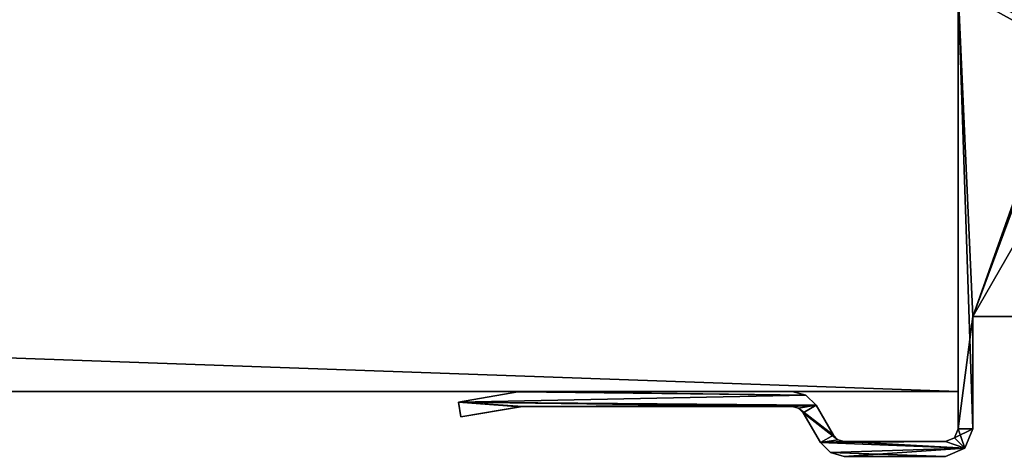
# Model space of a CAD drawing. Header units: millimetres. Extents: x -269 to 269, y -42 to 464.
# Tile 197 of 256: x 189 to 229, y -19 to -1. Entities that reach past the tile are written whole.
import ezdxf

# ---------------------------------------------------------------- set-up
doc = ezdxf.new("R2010")
doc.units = ezdxf.units.MM
doc.header["$LTSCALE"] = 65.185185
for name, color, linetype in [('10', 7, 'CONTINUOUS'), ('13', 7, 'CONTINUOUS'), ('5', 7, 'CONTINUOUS'), ('7', 7, 'CONTINUOUS'), ('760', 7, 'CONTINUOUS'), ('761', 7, 'CONTINUOUS'), ('789', 7, 'CONTINUOUS'), ('802', 7, 'CONTINUOUS'), ('803', 7, 'CONTINUOUS'), ('804', 7, 'CONTINUOUS'), ('805', 7, 'CONTINUOUS'), ('806', 7, 'CONTINUOUS'), ('807', 7, 'CONTINUOUS'), ('808', 7, 'CONTINUOUS'), ('809', 7, 'CONTINUOUS'), ('810', 7, 'CONTINUOUS'), ('811', 7, 'CONTINUOUS'), ('812', 7, 'CONTINUOUS'), ('813', 7, 'CONTINUOUS'), ('814', 7, 'CONTINUOUS'), ('815', 7, 'CONTINUOUS'), ('816', 7, 'CONTINUOUS'), ('817', 7, 'CONTINUOUS'), ('818', 7, 'CONTINUOUS'), ('819', 7, 'CONTINUOUS'), ('820', 7, 'CONTINUOUS')]:
    doc.layers.add(name, color=color, linetype=linetype)

msp = doc.modelspace()

# ---------------------------------------------------------------- linework, layer by layer
at = {"layer": '10', "color": 250, "linetype": 'Continuous', "true_color": 0x404040}
for points in [[(227, -16, -447), (227, 69, -432.591), (227, 68.71, -431.887), (227, -16, -447)], [(227, 69, -432.591), (227, -16, -447), (227, 69, -446), (227, 69, -432.591)], [(227, 69, -446), (227, -16, -447), (227, 68.707, -446.707), (227, 69, -446)], [(227, 68.009, -431.591), (227, -16, -447), (227, 68.71, -431.887), (227, 68.009, -431.591)], [(227, 68.707, -446.707), (227, -16, -447), (227, 68, -447), (227, 68.707, -446.707)], [(227, -16, -447), (227, 68.009, -431.591), (227, 0.991, -431.006), (227, -16, -447)], [(227, 0.29, -430.711), (227, -16, -447), (227, 0.991, -431.006), (227, 0.29, -430.711)], [(227, 0, -430.007), (227, -16, -447), (227, 0.29, -430.711), (227, 0, -430.007)], [(227, -16), (227, -16, -447), (227, 0), (227, -16)], [(227, 0), (227, -16, -447), (227, 0, -430.007), (227, 0)]]:
    msp.add_3dface(points, dxfattribs=at)
at = {"layer": '13', "color": 250, "linetype": 'Continuous', "true_color": 0x404040}
for points in [[(227, -16, -447), (-227, -16, -447), (227, 68, -447), (227, -16, -447)], [(-227, -16, -447), (-227, 68, -447), (227, 68, -447), (-227, -16, -447)]]:
    msp.add_3dface(points, dxfattribs=at)
at = {"layer": '5', "color": 250, "linetype": 'Continuous', "true_color": 0x404040}
for points in [[(227, -16, -447), (-30, -16, -2.8), (-227, -16), (227, -16, -447)], [(-227, -16, -447), (227, -16, -447), (-227, -16), (-227, -16, -447)], [(30, -16, -2.8), (-30, -16, -2.8), (227, -16, -447), (30, -16, -2.8)], [(30, -16), (30, -16, -2.8), (227, -16, -447), (30, -16)], [(227, -16), (30, -16), (227, -16, -447), (227, -16)]]:
    msp.add_3dface(points, dxfattribs=at)
at = {"layer": '7', "color": 250, "linetype": 'Continuous', "true_color": 0x404040}
for points in [[(30, -16), (227, -16), (-227, 0), (30, -16)], [(-227, 0), (227, -16), (227, 0), (-227, 0)]]:
    msp.add_3dface(points, dxfattribs=at)
at = {"layer": '760', "color": 250, "linetype": 'Continuous', "true_color": 0x404040}
for points in [[(250.7, -13), (227.6, -13), (230.232, -13, -18.051), (250.7, -13)], [(227.6, -13, -447), (250.7, -13, -447), (235.796, -13, -443.422), (227.6, -13, -447)], [(227.6, -13), (227.6, -13, -447), (229.5, -13, -19.818), (227.6, -13)], [(229.5, -13, -19.818), (227.6, -13, -447), (229.5, -13, -339.821), (229.5, -13, -19.818)], [(229.5, -13, -339.821), (227.6, -13, -447), (229.5, -13, -348.818), (229.5, -13, -339.821)], [(229.5, -13, -348.818), (227.6, -13, -447), (229.5, -13, -352.326), (229.5, -13, -348.818)], [(229.5, -13, -352.326), (227.6, -13, -447), (231, -13, -352.326), (229.5, -13, -352.326)], [(231, -13, -352.326), (227.6, -13, -447), (234.047, -13, -443.422), (231, -13, -352.326)], [(227.6, -13, -447), (235.796, -13, -443.422), (234.047, -13, -443.422), (227.6, -13, -447)], [(227.6, -13), (229.5, -13, -19.818), (230.232, -13, -18.051), (227.6, -13)]]:
    msp.add_3dface(points, dxfattribs=at)
at = {"layer": '761', "color": 250, "linetype": 'Continuous', "true_color": 0x404040}
for points in [[(227.6, -13), (250.7, -13), (250.7, 27.2), (227.6, -13)], [(227.6, -13), (250.7, 27.2), (235, 7), (227.6, -13)], [(227.6, -13), (235, 7), (234.499, 6.5), (227.6, -13)], [(227, 0.096), (227.6, -13), (234.499, 6.5), (227, 0.096)], [(227, -17.5), (227.6, -13), (227, 0.096), (227, -17.5)], [(227.6, -17.5), (227.6, -13), (227, -17.5), (227.6, -17.5)], [(209.385, -16.02), (207.001, -16.429), (220.915, -16.15), (209.385, -16.02)], [(220.915, -16.15), (207.001, -16.429), (221.318, -16.552), (220.915, -16.15)], [(209.486, -16.007), (209.385, -16.02), (220.366, -16.003), (209.486, -16.007)], [(220.366, -16.003), (209.385, -16.02), (220.915, -16.15), (220.366, -16.003)], [(209.587, -16.003), (209.486, -16.007), (220.366, -16.003), (209.587, -16.003)], [(209.534, -16.606), (209.578, -16.602), (207.001, -16.429), (209.534, -16.606)], [(207.001, -16.429), (209.578, -16.602), (221.318, -16.552), (207.001, -16.429)], [(207.103, -17.023), (209.534, -16.606), (207.001, -16.429), (207.103, -17.023)], [(209.578, -16.602), (220.366, -16.602), (221.318, -16.552), (209.578, -16.602)], [(220.366, -16.602), (220.616, -16.669), (221.318, -16.552), (220.366, -16.602)], [(220.616, -16.669), (220.799, -16.852), (221.318, -16.552), (220.616, -16.669)], [(221.318, -16.552), (220.799, -16.852), (222.01, -17.75), (221.318, -16.552)], [(209.487, -16.614), (209.534, -16.606), (207.103, -17.023), (209.487, -16.614)], [(220.799, -16.852), (221.491, -18.05), (222.01, -17.75), (220.799, -16.852)], [(227.278, -18.278), (227.6, -17.5), (226.854, -17.854), (227.278, -18.278)], [(226.854, -17.854), (227.6, -17.5), (227, -17.5), (226.854, -17.854)], [(222.01, -17.75), (221.491, -18.05), (222.193, -17.933), (222.01, -17.75)], [(222.193, -17.933), (221.491, -18.05), (222.443, -18), (222.193, -17.933)], [(221.491, -18.05), (227.278, -18.278), (226.5, -18), (221.491, -18.05)], [(222.443, -18), (221.491, -18.05), (226.5, -18), (222.443, -18)], [(221.893, -18.452), (227.278, -18.278), (221.491, -18.05), (221.893, -18.452)], [(226.5, -18), (227.278, -18.278), (226.854, -17.854), (226.5, -18)], [(222.443, -18.6), (227.278, -18.278), (221.893, -18.452), (222.443, -18.6)], [(226.5, -18.6), (227.278, -18.278), (222.443, -18.6), (226.5, -18.6)]]:
    msp.add_3dface(points, dxfattribs=at)
at = {"layer": '789', "color": 250, "linetype": 'Continuous', "true_color": 0x404040}
for points in [[(250.7, -13, -447), (227.6, 1.538, -447), (229.75, 3.695, -447), (250.7, -13, -447)], [(227.528, 1.281, -447), (250.7, -13, -447), (227.157, 0.662, -447), (227.528, 1.281, -447)], [(227.582, 1.404, -447), (250.7, -13, -447), (227.528, 1.281, -447), (227.582, 1.404, -447)], [(227.6, 1.538, -447), (250.7, -13, -447), (227.582, 1.404, -447), (227.6, 1.538, -447)], [(227.157, 0.662, -447), (250.7, -13, -447), (227.04, 0.39, -447), (227.157, 0.662, -447)], [(227.04, 0.39, -447), (250.7, -13, -447), (227, 0.096, -447), (227.04, 0.39, -447)], [(250.7, -13, -447), (227.6, -13, -447), (227, 0.096, -447), (250.7, -13, -447)], [(227, 0.096, -447), (227.6, -13, -447), (227.6, -17.5, -447), (227, 0.096, -447)], [(227, -17.5, -447), (227, 0.096, -447), (227.6, -17.5, -447), (227, -17.5, -447)], [(209.385, -16.02, -447), (220.915, -16.15, -447), (207.001, -16.429, -447), (209.385, -16.02, -447)], [(220.915, -16.15, -447), (221.318, -16.552, -447), (207.001, -16.429, -447), (220.915, -16.15, -447)], [(209.486, -16.007, -447), (220.915, -16.15, -447), (209.385, -16.02, -447), (209.486, -16.007, -447)], [(209.587, -16.003, -447), (220.915, -16.15, -447), (209.486, -16.007, -447), (209.587, -16.003, -447)], [(220.366, -16.003, -447), (220.915, -16.15, -447), (209.587, -16.003, -447), (220.366, -16.003, -447)], [(207.001, -16.429, -447), (221.318, -16.552, -447), (220.366, -16.602, -447), (207.001, -16.429, -447)], [(207.103, -17.023, -447), (207.001, -16.429, -447), (209.487, -16.614, -447), (207.103, -17.023, -447)], [(209.487, -16.614, -447), (207.001, -16.429, -447), (209.534, -16.606, -447), (209.487, -16.614, -447)], [(209.534, -16.606, -447), (207.001, -16.429, -447), (209.578, -16.602, -447), (209.534, -16.606, -447)], [(209.578, -16.602, -447), (207.001, -16.429, -447), (220.366, -16.602, -447), (209.578, -16.602, -447)], [(220.366, -16.602, -447), (221.318, -16.552, -447), (220.616, -16.669, -447), (220.366, -16.602, -447)], [(221.318, -16.552, -447), (222.01, -17.75, -447), (220.616, -16.669, -447), (221.318, -16.552, -447)], [(220.616, -16.669, -447), (222.01, -17.75, -447), (220.799, -16.852, -447), (220.616, -16.669, -447)], [(222.01, -17.75, -447), (222.193, -17.933, -447), (220.799, -16.852, -447), (222.01, -17.75, -447)], [(220.799, -16.852, -447), (222.193, -17.933, -447), (221.491, -18.05, -447), (220.799, -16.852, -447)], [(226.854, -17.854, -447), (227, -17.5, -447), (227.278, -18.278, -447), (226.854, -17.854, -447)], [(227.278, -18.278, -447), (227, -17.5, -447), (227.6, -17.5, -447), (227.278, -18.278, -447)], [(222.193, -17.933, -447), (222.443, -18, -447), (221.491, -18.05, -447), (222.193, -17.933, -447)], [(221.491, -18.05, -447), (222.443, -18, -447), (227.278, -18.278, -447), (221.491, -18.05, -447)], [(221.893, -18.452, -447), (221.491, -18.05, -447), (227.278, -18.278, -447), (221.893, -18.452, -447)], [(222.443, -18, -447), (226.5, -18, -447), (227.278, -18.278, -447), (222.443, -18, -447)], [(226.5, -18, -447), (226.854, -17.854, -447), (227.278, -18.278, -447), (226.5, -18, -447)], [(226.5, -18.6, -447), (221.893, -18.452, -447), (227.278, -18.278, -447), (226.5, -18.6, -447)], [(222.443, -18.6, -447), (221.893, -18.452, -447), (226.5, -18.6, -447), (222.443, -18.6, -447)]]:
    msp.add_3dface(points, dxfattribs=at)
at = {"layer": '802', "color": 250, "linetype": 'Continuous', "true_color": 0x404040}
for points in [[(227, -17.5), (227, 0.096), (227, 0.096, -447), (227, -17.5)], [(227, -17.5), (227, 0.096, -447), (227, -17.5, -447), (227, -17.5)]]:
    msp.add_3dface(points, dxfattribs=at)
at = {"layer": '803', "color": 250, "linetype": 'Continuous', "true_color": 0x404040}
for points in [[(226.854, -17.854), (227, -17.5), (226.854, -17.854, -447), (226.854, -17.854)], [(227, -17.5), (227, -17.5, -447), (226.854, -17.854, -447), (227, -17.5)], [(226.5, -18), (226.854, -17.854), (226.5, -18, -447), (226.5, -18)], [(226.854, -17.854), (226.854, -17.854, -447), (226.5, -18, -447), (226.854, -17.854)]]:
    msp.add_3dface(points, dxfattribs=at)
at = {"layer": '804', "color": 250, "linetype": 'Continuous', "true_color": 0x404040}
for points in [[(222.443, -18), (226.5, -18), (226.5, -18, -447), (222.443, -18)], [(222.443, -18), (226.5, -18, -447), (222.443, -18, -447), (222.443, -18)]]:
    msp.add_3dface(points, dxfattribs=at)
at = {"layer": '805', "color": 250, "linetype": 'Continuous', "true_color": 0x404040}
for points in [[(222.01, -17.75), (222.193, -17.933), (222.01, -17.75, -447), (222.01, -17.75)], [(222.193, -17.933), (222.193, -17.933, -447), (222.01, -17.75, -447), (222.193, -17.933)], [(222.193, -17.933), (222.443, -18), (222.193, -17.933, -447), (222.193, -17.933)], [(222.443, -18), (222.443, -18, -447), (222.193, -17.933, -447), (222.443, -18)]]:
    msp.add_3dface(points, dxfattribs=at)
at = {"layer": '806', "color": 250, "linetype": 'Continuous', "true_color": 0x404040}
for points in [[(221.318, -16.552), (222.01, -17.75), (222.01, -17.75, -447), (221.318, -16.552)], [(221.318, -16.552), (222.01, -17.75, -447), (221.318, -16.552, -447), (221.318, -16.552)]]:
    msp.add_3dface(points, dxfattribs=at)
at = {"layer": '807', "color": 250, "linetype": 'Continuous', "true_color": 0x404040}
for points in [[(220.366, -16.003), (220.915, -16.15), (220.366, -16.003, -447), (220.366, -16.003)], [(220.915, -16.15), (220.915, -16.15, -447), (220.366, -16.003, -447), (220.915, -16.15)], [(220.915, -16.15), (221.318, -16.552), (220.915, -16.15, -447), (220.915, -16.15)], [(221.318, -16.552), (221.318, -16.552, -447), (220.915, -16.15, -447), (221.318, -16.552)]]:
    msp.add_3dface(points, dxfattribs=at)
at = {"layer": '808', "color": 250, "linetype": 'Continuous', "true_color": 0x404040}
for points in [[(209.587, -16.003), (220.366, -16.003), (220.366, -16.003, -447), (209.587, -16.003)], [(209.587, -16.003), (220.366, -16.003, -447), (209.587, -16.003, -447), (209.587, -16.003)]]:
    msp.add_3dface(points, dxfattribs=at)
at = {"layer": '809', "color": 250, "linetype": 'Continuous', "true_color": 0x404040}
for points in [[(209.385, -16.02), (209.486, -16.007), (209.385, -16.02, -447), (209.385, -16.02)], [(209.486, -16.007), (209.486, -16.007, -447), (209.385, -16.02, -447), (209.486, -16.007)], [(209.486, -16.007), (209.587, -16.003), (209.486, -16.007, -447), (209.486, -16.007)], [(209.587, -16.003), (209.587, -16.003, -447), (209.486, -16.007, -447), (209.587, -16.003)]]:
    msp.add_3dface(points, dxfattribs=at)
at = {"layer": '810', "color": 250, "linetype": 'Continuous', "true_color": 0x404040}
for points in [[(207.001, -16.429), (209.385, -16.02), (209.385, -16.02, -447), (207.001, -16.429)], [(207.001, -16.429), (209.385, -16.02, -447), (207.001, -16.429, -447), (207.001, -16.429)]]:
    msp.add_3dface(points, dxfattribs=at)
at = {"layer": '811', "color": 250, "linetype": 'Continuous', "true_color": 0x404040}
for points in [[(207.103, -17.023), (207.001, -16.429), (207.001, -16.429, -447), (207.103, -17.023)], [(207.103, -17.023), (207.001, -16.429, -447), (207.103, -17.023, -447), (207.103, -17.023)]]:
    msp.add_3dface(points, dxfattribs=at)
at = {"layer": '812', "color": 250, "linetype": 'Continuous', "true_color": 0x404040}
for points in [[(209.487, -16.614), (207.103, -17.023), (207.103, -17.023, -447), (209.487, -16.614)], [(209.487, -16.614), (207.103, -17.023, -447), (209.487, -16.614, -447), (209.487, -16.614)]]:
    msp.add_3dface(points, dxfattribs=at)
at = {"layer": '813', "color": 250, "linetype": 'Continuous', "true_color": 0x404040}
for points in [[(209.534, -16.606), (209.487, -16.614), (209.534, -16.606, -447), (209.534, -16.606)], [(209.487, -16.614), (209.487, -16.614, -447), (209.534, -16.606, -447), (209.487, -16.614)], [(209.578, -16.602), (209.534, -16.606), (209.578, -16.602, -447), (209.578, -16.602)], [(209.534, -16.606), (209.534, -16.606, -447), (209.578, -16.602, -447), (209.534, -16.606)]]:
    msp.add_3dface(points, dxfattribs=at)
at = {"layer": '814', "color": 250, "linetype": 'Continuous', "true_color": 0x404040}
for points in [[(220.366, -16.602), (209.578, -16.602), (209.578, -16.602, -447), (220.366, -16.602)], [(220.366, -16.602), (209.578, -16.602, -447), (220.366, -16.602, -447), (220.366, -16.602)]]:
    msp.add_3dface(points, dxfattribs=at)
at = {"layer": '815', "color": 250, "linetype": 'Continuous', "true_color": 0x404040}
for points in [[(220.616, -16.669), (220.366, -16.602), (220.616, -16.669, -447), (220.616, -16.669)], [(220.366, -16.602), (220.366, -16.602, -447), (220.616, -16.669, -447), (220.366, -16.602)], [(220.799, -16.852), (220.616, -16.669), (220.799, -16.852, -447), (220.799, -16.852)], [(220.616, -16.669), (220.616, -16.669, -447), (220.799, -16.852, -447), (220.616, -16.669)]]:
    msp.add_3dface(points, dxfattribs=at)
at = {"layer": '816', "color": 250, "linetype": 'Continuous', "true_color": 0x404040}
for points in [[(221.491, -18.05), (220.799, -16.852), (220.799, -16.852, -447), (221.491, -18.05)], [(221.491, -18.05), (220.799, -16.852, -447), (221.491, -18.05, -447), (221.491, -18.05)]]:
    msp.add_3dface(points, dxfattribs=at)
at = {"layer": '817', "color": 250, "linetype": 'Continuous', "true_color": 0x404040}
for points in [[(221.893, -18.452), (221.491, -18.05), (221.893, -18.452, -447), (221.893, -18.452)], [(221.491, -18.05), (221.491, -18.05, -447), (221.893, -18.452, -447), (221.491, -18.05)], [(222.443, -18.6), (221.893, -18.452), (222.443, -18.6, -447), (222.443, -18.6)], [(221.893, -18.452), (221.893, -18.452, -447), (222.443, -18.6, -447), (221.893, -18.452)]]:
    msp.add_3dface(points, dxfattribs=at)
at = {"layer": '818', "color": 250, "linetype": 'Continuous', "true_color": 0x404040}
for points in [[(226.5, -18.6), (222.443, -18.6), (222.443, -18.6, -447), (226.5, -18.6)], [(226.5, -18.6), (222.443, -18.6, -447), (226.5, -18.6, -447), (226.5, -18.6)]]:
    msp.add_3dface(points, dxfattribs=at)
at = {"layer": '819', "color": 250, "linetype": 'Continuous', "true_color": 0x404040}
for points in [[(227.6, -17.5), (227.278, -18.278), (227.6, -17.5, -447), (227.6, -17.5)], [(227.278, -18.278), (227.278, -18.278, -447), (227.6, -17.5, -447), (227.278, -18.278)], [(227.278, -18.278), (226.5, -18.6), (227.278, -18.278, -447), (227.278, -18.278)], [(226.5, -18.6), (226.5, -18.6, -447), (227.278, -18.278, -447), (226.5, -18.6)]]:
    msp.add_3dface(points, dxfattribs=at)
at = {"layer": '820', "color": 250, "linetype": 'Continuous', "true_color": 0x404040}
for points in [[(227.6, -13, -447), (227.6, -13), (227.6, -17.5, -447), (227.6, -13, -447)], [(227.6, -13), (227.6, -17.5), (227.6, -17.5, -447), (227.6, -13)]]:
    msp.add_3dface(points, dxfattribs=at)

doc.saveas('drawing.dxf')
